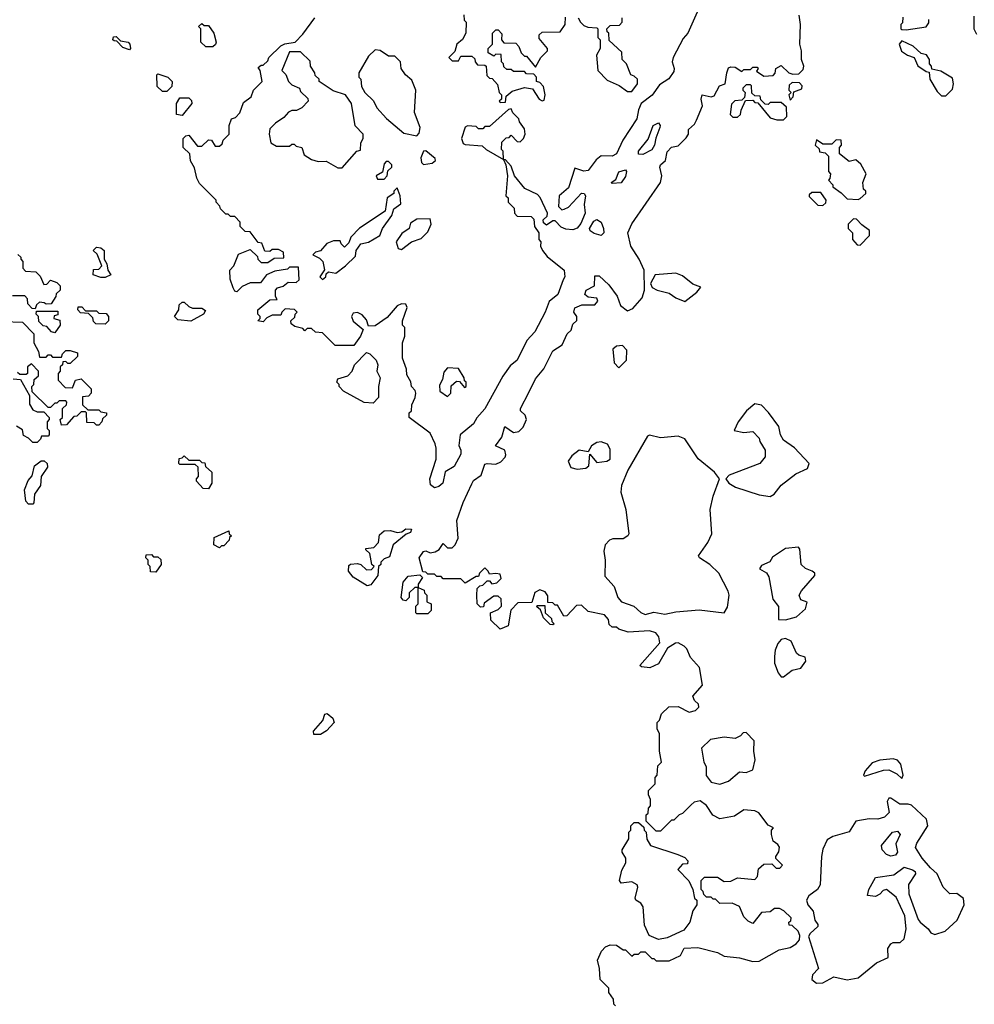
# Model space of a CAD drawing. Extents: x 1862350 to 2057294, y 212041 to 437318.
# Tile 163 of 256: x 1929665 to 1934015, y 319441 to 323927. Entities that reach past the tile are written whole.
import ezdxf

# ---------------------------------------------------------------- set-up
doc = ezdxf.new("R2010")
doc.units = 0

msp = doc.modelspace()

# ---------------------------------------------------------------- linework, layer by layer
at = {"layer": '0CON10XD'}
for points in [[(1932757.5, 323975), (1932710, 323865), (1932688.8, 323841.2), (1932643.3, 323755), (1932637.5, 323735), (1932647.5, 323705), (1932645, 323690), (1932623, 323657), (1932580.7, 323629.3), (1932546.4, 323583.6), (1932497.5, 323545), (1932483.9, 323516.1), (1932477.5, 323475), (1932412.9, 323377.1), (1932385, 323316), (1932365, 323304.2), (1932315, 323306.2), (1932291.5, 323288.5), (1932255, 323240), (1932235, 323236.7), (1932195, 323250), (1932165, 323160), (1932122.5, 323125), (1932120, 323075), (1932135, 323060), (1932146.4, 323063.6), (1932165, 323073.3), (1932224.2, 323135.8), (1932237.5, 323135), (1932243.6, 323123.6), (1932236.9, 323085), (1932240.9, 323045), (1932221.4, 322998.6), (1932205, 322977.1), (1932185, 322970), (1932152.9, 322972.9), (1932131.7, 322981.7), (1932105, 323010), (1932095, 323010), (1932065, 322990), (1932051.7, 323001.7), (1932050, 323015), (1932068.3, 323031.7), (1932070, 323045), (1932037, 323117), (1932025, 323130), (1931967, 323157), (1931920, 323215), (1931905, 323260), (1931878.3, 323288.3), (1931870, 323290), (1931867.5, 323327.5), (1931860, 323335), (1931861.7, 323368.3), (1931881.7, 323388.3), (1931895, 323390), (1931905, 323400), (1931931.7, 323371.7), (1931945, 323370), (1931960, 323385), (1931967.5, 323405), (1931965, 323430), (1931941.7, 323461.7), (1931940, 323475), (1931911.7, 323501.7), (1931905, 323520), (1931891.7, 323518.3), (1931805, 323440), (1931785, 323440), (1931775, 323430), (1931755, 323430), (1931745, 323440), (1931705, 323442.5), (1931695, 323437.5), (1931678.8, 323385), (1931685, 323362.5), (1931695, 323357.5), (1931771.7, 323351.7), (1931790, 323335), (1931870, 323290), (1931880, 323265), (1931887.5, 323215), (1931880, 323125), (1931890, 323115), (1931890, 323095), (1931918.3, 323068.3), (1931920, 323045), (1931931.7, 323031.7), (1931995, 323030), (1932008.3, 323018.3), (1932010, 322985), (1932030, 322955), (1932030, 322925), (1932040, 322915), (1932037.5, 322895), (1932046.7, 322875), (1932068, 322848), (1932145.6, 322785.6), (1932149.2, 322755), (1932141.7, 322741.7), (1932117.1, 322675), (1932077.7, 322642.3), (1932060, 322595), (1932012.5, 322505), (1931975.4, 322464.6), (1931931.9, 322375), (1931900.4, 322349.6), (1931867.1, 322302.9), (1931785, 322153.8), (1931747.7, 322112.3), (1931732.5, 322085), (1931672.5, 322035), (1931666.4, 321986.4), (1931675.8, 321965), (1931675, 321947.5), (1931645, 321891.9), (1931603.4, 321866.6), (1931592.7, 321815), (1931575, 321799.5), (1931555, 321794)], [(1931688.3, 323948.3), (1931690, 323925), (1931700, 323915), (1931697.5, 323865), (1931683, 323837), (1931657.5, 323815), (1931648.3, 323781.7), (1931620, 323755), (1931635, 323740), (1931665, 323740), (1931675, 323760), (1931725, 323760), (1931738.3, 323748.3), (1931740, 323735), (1931751.7, 323721.7), (1931785, 323720), (1931790, 323715), (1931793, 323673), (1931805, 323660), (1931818.3, 323658.3), (1931841.7, 323631.7), (1931850, 323595), (1931860, 323585), (1931860, 323565), (1931850, 323555), (1931855, 323550), (1931878.3, 323551.7), (1931881.7, 323578.3), (1931909.3, 323600.7), (1931965, 323617.5), (1932001.2, 323611.2), (1932032.5, 323565), (1932045, 323557.5), (1932055, 323560), (1932060, 323585), (1932051.7, 323621.7), (1932035, 323640), (1932020, 323645), (1932020, 323665), (1932008.3, 323678.3), (1931975, 323680), (1931965, 323690), (1931915, 323690), (1931905, 323700), (1931885, 323700), (1931871.7, 323711.7), (1931870, 323725), (1931860, 323735), (1931858.3, 323768.3), (1931835, 323770), (1931825, 323760), (1931800, 323775), (1931800, 323795), (1931820, 323815), (1931820, 323865), (1931835, 323880), (1931845, 323880), (1931861.7, 323861.7), (1931860, 323835), (1931871.7, 323821.7), (1931925, 323820), (1931940, 323805), (1931950, 323775), (1931965, 323760), (1931975, 323760), (1932015, 323710), (1932040, 323755), (1932070, 323785), (1932070, 323795), (1932031.7, 323841.7), (1932031.7, 323858.3), (1932045, 323870), (1932128.3, 323871.7), (1932150, 323905), (1932151.7, 323938.3)], [(1932749.3, 323469.3), (1932776.1, 323533.9), (1932770, 323565), (1932775, 323583.8), (1932815, 323576), (1932830, 323580), (1932853.3, 323625), (1932880, 323635), (1932886.7, 323685), (1932895, 323707.5), (1932905, 323712.5), (1932925, 323710), (1932955, 323690), (1932965, 323700), (1932995, 323700), (1933005, 323710), (1933025, 323710), (1933030, 323705), (1933021.7, 323691.7), (1933055, 323670), (1933098.3, 323671.7), (1933107, 323683), (1933110, 323705), (1933135, 323717.5), (1933170, 323685), (1933188.3, 323678.3), (1933215, 323680), (1933235, 323700), (1933237.5, 323715), (1933227.5, 323745), (1933227.5, 323785), (1933220, 323815), (1933222.5, 323905), (1933217, 323947)], [(1933688.3, 323938.3), (1933687, 323913), (1933680, 323905), (1933680, 323885), (1933685, 323882.5), (1933705, 323880), (1933796.1, 323893.9), (1933807, 323913), (1933807, 323927)], [(1934013, 323943), (1934012.5, 323885), (1934025, 323860)], [(1931555, 321794), (1931537.3, 321807.3), (1931533.3, 321835), (1931563.3, 321925), (1931563.3, 321975), (1931557.5, 321995), (1931535, 322042.5), (1931440, 322115), (1931440, 322135), (1931450, 322145), (1931451.7, 322171.7), (1931467.5, 322205), (1931470, 322225), (1931467, 322237), (1931450, 322255), (1931447, 322277), (1931428.3, 322308.3), (1931427.5, 322335), (1931410, 322385), (1931410, 322455), (1931420, 322485), (1931420, 322525), (1931410, 322535), (1931410, 322555), (1931430, 322615), (1931425, 322630), (1931405, 322632.5), (1931385, 322622.5), (1931339.3, 322570.7), (1931285, 322532.5), (1931255, 322530), (1931245, 322560), (1931225, 322582.5), (1931205, 322592.5), (1931185, 322590), (1931177.5, 322575), (1931183.9, 322553.9), (1931230, 322515), (1931217.5, 322485), (1931187, 322443), (1931102.5, 322442.5), (1931045, 322500), (1931013, 322503), (1930995, 322520), (1930975, 322520), (1930965, 322510), (1930955, 322520), (1930918.3, 322528.3), (1930901.7, 322541.7), (1930900, 322555), (1930918.3, 322571.7), (1930920, 322585), (1930930, 322595), (1930917, 322607), (1930875, 322610), (1930860, 322595), (1930855, 322580), (1930815, 322580), (1930791.7, 322568.3), (1930775, 322550), (1930750, 322555), (1930760, 322565), (1930760, 322575), (1930750, 322585), (1930750, 322605), (1930805, 322650), (1930838.3, 322651.7), (1930830, 322665), (1930830, 322695), (1930840, 322705), (1930865, 322712.5), (1930888.3, 322731.7), (1930925, 322730), (1930938.3, 322741.7), (1930935, 322800), (1930895, 322800), (1930885, 322790), (1930828.3, 322781.7), (1930790, 322765), (1930762.5, 322727.5), (1930715, 322727.5), (1930679.3, 322710.7), (1930655, 322687.5), (1930645, 322690), (1930637.5, 322705), (1930623.3, 322745), (1930622.5, 322785), (1930640, 322805), (1930661.7, 322858.3), (1930715, 322880), (1930748.3, 322848.3), (1930750, 322835), (1930765, 322820), (1930795, 322820), (1930825, 322840), (1930868.3, 322841.7), (1930867, 322867), (1930845, 322880), (1930815, 322880), (1930805, 322870), (1930781.7, 322871.7), (1930768.3, 322908.3), (1930751.7, 322911.7), (1930715, 322960), (1930691.7, 322961.7), (1930670, 322985), (1930670, 323005), (1930645, 323030), (1930625, 323030), (1930615, 323040), (1930605, 323040), (1930580, 323065), (1930577, 323077), (1930560, 323095), (1930560, 323105), (1930485, 323180), (1930472.5, 323205), (1930461.7, 323251.7), (1930443, 323283), (1930440, 323315), (1930410, 323345), (1930410, 323385), (1930421.7, 323398.3), (1930435, 323400), (1930475, 323350), (1930495, 323350), (1930525, 323380), (1930538.3, 323378.3), (1930555, 323350), (1930575, 323350), (1930588.3, 323361.7), (1930591.7, 323378.3), (1930620, 323405), (1930620, 323445), (1930630, 323475), (1930648.3, 323481.7), (1930668.3, 323501.7), (1930685, 323550), (1930720, 323575), (1930730, 323605), (1930770, 323645), (1930760, 323695), (1930751.7, 323708.3), (1930765, 323720), (1930775, 323720), (1930795, 323740), (1930800, 323755), (1930855, 323807.5), (1930873, 323817), (1930920, 323825), (1930955, 323860), (1931010, 323935)], [(1930545, 323802.5), (1930513, 323803), (1930490, 323825), (1930490, 323885), (1930480, 323895), (1930495, 323910), (1930505, 323900), (1930525, 323900), (1930550, 323865), (1930560, 323825), (1930557, 323813), (1930545, 323802.5)], [(1932210, 323935), (1932220, 323915), (1932235, 323900), (1932253, 323893), (1932295, 323890), (1932300, 323885), (1932300, 323845), (1932310, 323835), (1932310, 323795), (1932292.5, 323765), (1932300, 323695), (1932341.7, 323651.7), (1932397, 323627), (1932435, 323600), (1932455, 323600), (1932480, 323635), (1932480, 323655), (1932465, 323670), (1932450, 323675), (1932430, 323725), (1932410, 323745), (1932408.3, 323778.3), (1932351.7, 323831.7), (1932350, 323865), (1932341.7, 323871.7), (1932340, 323885), (1932355, 323900), (1932398.3, 323901.7), (1932410, 323915), (1932410, 323935)], [(1930165, 323790), (1930135, 323800), (1930108.3, 323828.3), (1930095, 323830), (1930090, 323835), (1930091.7, 323848.3), (1930105, 323850), (1930125, 323830), (1930160, 323825), (1930167.5, 323815), (1930170, 323795), (1930165, 323790)], [(1933885, 323580), (1933915, 323610), (1933920, 323635), (1933915, 323660), (1933861.7, 323691.7), (1933821.7, 323701.7), (1933820, 323715), (1933810, 323725), (1933810, 323745), (1933796.7, 323766.7), (1933773, 323773), (1933736.1, 323806.1), (1933685, 323830), (1933672.5, 323815), (1933683.6, 323783.6), (1933710, 323765), (1933740, 323755), (1933757, 323717), (1933795, 323690), (1933808.3, 323688.3), (1933812.5, 323655), (1933845, 323600), (1933865, 323580), (1933885, 323580)], [(1931135, 323252.5), (1931201.7, 323328.3), (1931218.3, 323331.7), (1931220, 323365), (1931230, 323385), (1931230, 323405), (1931193, 323443), (1931177.5, 323545), (1931150, 323585), (1931093, 323603), (1931030, 323645), (1931030, 323655), (1931011.7, 323671.7), (1931010, 323685), (1930990, 323715), (1930988.3, 323738.3), (1930945, 323780), (1930895, 323780), (1930860, 323695), (1930877, 323677), (1930890, 323645), (1930905, 323630), (1930940, 323615), (1930945, 323600), (1930978.3, 323568.3), (1930980, 323555), (1930950, 323525), (1930927, 323513), (1930905, 323512.5), (1930890, 323505), (1930869.3, 323480.7), (1930830, 323455), (1930805, 323430), (1930802.5, 323405), (1930810, 323365), (1930835, 323350), (1930895, 323350), (1930905, 323360), (1930915, 323360), (1930925, 323350), (1930950, 323345), (1930961.7, 323311.7), (1930995, 323290), (1931025, 323280), (1931061.7, 323281.7), (1931115, 323252.5), (1931135, 323252.5)], [(1931475, 323397.5), (1931485, 323410), (1931490, 323435), (1931463.9, 323503.9), (1931470, 323605), (1931451.7, 323651.7), (1931422.5, 323675), (1931402.5, 323705), (1931400, 323735), (1931375, 323760), (1931345, 323760), (1931307, 323787), (1931285, 323790), (1931255, 323760), (1931210, 323685), (1931210, 323665), (1931220, 323655), (1931223, 323623), (1931237.5, 323595), (1931277.7, 323557.7), (1931292.5, 323525), (1931337, 323477), (1931415, 323410), (1931475, 323397.5)], [(1930335, 323600), (1930315, 323600), (1930291.7, 323621.7), (1930290, 323675), (1930295, 323680), (1930340, 323665), (1930360, 323645), (1930358.3, 323621.7), (1930335, 323600)], [(1933145, 323470), (1933160, 323485), (1933158.3, 323528.3), (1933135, 323550), (1933085, 323550), (1933075, 323540), (1933061.7, 323541.7), (1933041.7, 323561.7), (1933038.3, 323578.3), (1933015, 323580), (1933001.7, 323591.7), (1933000, 323625), (1932995, 323630), (1932975, 323630), (1932960, 323615), (1932960, 323605), (1932970, 323595), (1932968.3, 323571.7), (1932955, 323560), (1932923, 323557), (1932908.3, 323541.7), (1932902.5, 323495), (1932915, 323483.3), (1932935, 323482.5), (1932950, 323495), (1932952.5, 323515), (1932971.7, 323558.3), (1933005, 323560), (1933015, 323550), (1933028.3, 323548.3), (1933085, 323480), (1933115, 323470), (1933145, 323470)], [(1933175, 323560), (1933190, 323575), (1933191.7, 323598.3), (1933228.3, 323611.7), (1933230, 323625), (1933218.3, 323638.3), (1933185, 323640), (1933171.7, 323628.3), (1933170, 323605), (1933180, 323595), (1933170, 323585), (1933175, 323560)], [(1930405, 323490), (1930380, 323495), (1930380, 323545), (1930395, 323570), (1930435, 323570), (1930448.3, 323558.3), (1930450, 323545), (1930405, 323490)], [(1932380, 319435), (1932371.7, 319441.7), (1932370, 319465), (1932350, 319495), (1932350, 319515), (1932310, 319555), (1932307.5, 319605), (1932298.3, 319641.7), (1932316.4, 319683.6), (1932335, 319702.5), (1932355, 319712.5), (1932385, 319710), (1932415, 319690), (1932425, 319690), (1932455, 319660), (1932465, 319670), (1932485, 319670), (1932495, 319680), (1932515, 319680), (1932545, 319650), (1932555, 319650), (1932565, 319640), (1932625, 319640), (1932676.7, 319663.3), (1932693, 319697), (1932755, 319700), (1932845, 319677.5), (1932875, 319660), (1932945, 319653.3), (1933005, 319636.7), (1933035, 319637.5), (1933125, 319690), (1933175, 319700), (1933203, 319717), (1933217.5, 319735), (1933220, 319755), (1933212.5, 319775), (1933185, 319800), (1933171.7, 319801.7), (1933170, 319815), (1933178.3, 319821.7), (1933180, 319835), (1933147, 319867), (1933127, 319877), (1933105, 319877.5), (1933085, 319862.5), (1933045, 319860), (1933005, 319810), (1932985, 319820), (1932965, 319840), (1932945, 319887.5), (1932911.7, 319901.7), (1932855, 319900), (1932835, 319920), (1932825, 319920), (1932815, 319930), (1932795, 319930), (1932781.7, 319941.7), (1932780, 319955), (1932770, 319965), (1932770, 320005), (1932785, 320020), (1932845, 320020), (1932875, 320000), (1932905, 320002.5), (1932935, 320017.5), (1933015, 320010), (1933027, 320023), (1933031.7, 320058.3), (1933055, 320080), (1933091.7, 320081.7), (1933111.7, 320061.7), (1933128.3, 320061.7), (1933140, 320075), (1933110, 320105), (1933110, 320115), (1933124.4, 320135.6), (1933126.5, 320156.5), (1933119.3, 320169.3), (1933097.5, 320185), (1933090, 320215), (1933090, 320235), (1933100, 320245), (1933075, 320257.5), (1933033, 320313), (1933015, 320322.5), (1932965, 320327.5), (1932921.7, 320298.3), (1932855, 320286.2), (1932823, 320303), (1932795, 320347.5), (1932765, 320367.5), (1932738.3, 320361.7), (1932725, 320350), (1932685, 320310), (1932670, 320305), (1932645, 320280), (1932635, 320280), (1932585, 320230), (1932565, 320230), (1932520, 320275), (1932520, 320305), (1932528.3, 320311.7), (1932530, 320335), (1932540, 320345), (1932540, 320375), (1932530, 320395), (1932530, 320415), (1932560, 320445), (1932560, 320475), (1932570, 320485), (1932573, 320527), (1932590, 320545), (1932580, 320595), (1932580, 320675), (1932570, 320695), (1932570, 320725), (1932580, 320735), (1932590, 320765), (1932623, 320797), (1932665, 320797.5), (1932715, 320772.5), (1932745, 320780), (1932760, 320795), (1932758.3, 320808.3), (1932740, 320825), (1932732.5, 320845), (1932776.7, 320895), (1932762.5, 320975), (1932721.7, 321021.7), (1932705, 321060), (1932693, 321073), (1932665, 321087.5), (1932653, 321087), (1932617, 321063), (1932575, 320992.5), (1932536.4, 320973.6), (1932498.3, 320978.3), (1932490, 320985), (1932581.7, 321088.3), (1932576.7, 321115), (1932563, 321133), (1932535, 321143.3), (1932437, 321137), (1932395, 321150), (1932385, 321160), (1932365, 321160), (1932351.7, 321171.7), (1932347.5, 321195), (1932330, 321215), (1932255, 321230), (1932225, 321260), (1932201.7, 321258.3), (1932158.3, 321211.7), (1932145, 321210), (1932115, 321260), (1932105, 321260), (1932095, 321270), (1932071.7, 321271.7), (1932071.7, 321301.7), (1932060, 321320), (1932035, 321328.8), (1932012.7, 321317.3), (1931998.3, 321271.7), (1931935, 321270), (1931903, 321237), (1931890, 321165), (1931855, 321150), (1931811.7, 321191.7), (1931810, 321225), (1931845, 321240), (1931860, 321255), (1931858.3, 321288.3), (1931845, 321300), (1931825, 321300), (1931781.7, 321268.3), (1931778.3, 321251.7), (1931765, 321250), (1931750, 321265), (1931747.5, 321305), (1931750, 321335), (1931761.7, 321348.3), (1931775, 321350), (1931795, 321370), (1931805, 321370), (1931817, 321357), (1931839.2, 321360.8), (1931858.8, 321381.2), (1931855, 321400), (1931835, 321404.2), (1931805, 321400), (1931800, 321415), (1931785, 321430), (1931760, 321405), (1931755, 321390), (1931745, 321390), (1931695, 321360), (1931675, 321380), (1931595, 321380), (1931585, 321390), (1931565, 321390), (1931555, 321400), (1931525, 321400), (1931515, 321410), (1931501.7, 321411.7), (1931484.5, 321474.5), (1931505, 321504.3), (1931515, 321506.9), (1931535, 321498.6), (1931558, 321502), (1931576.7, 321513.3), (1931595, 321540), (1931615, 321520), (1931635, 321520), (1931650, 321535), (1931662.5, 321565), (1931657.5, 321645), (1931685, 321727.5), (1931725, 321812.5), (1931733, 321827), (1931767.5, 321852.5), (1931785, 321901.2), (1931795, 321905.6), (1931835, 321901.2), (1931857.3, 321912.7), (1931877, 321933), (1931880.8, 321945), (1931875.7, 321965.7), (1931832.5, 321985), (1931861.2, 322025), (1931875, 322073.3), (1931915, 322046), (1931939.7, 322050.3), (1931958.9, 322071.1), (1931974, 322105), (1931968.8, 322125), (1931946.7, 322145), (1931946.7, 322155), (1931985, 322228.8), (1932015, 322291.2), (1932053.2, 322336.8), (1932095, 322418.8), (1932137.5, 322445), (1932160, 322495), (1932178.3, 322511.7), (1932185, 322540), (1932203.8, 322556.2), (1932203.8, 322575), (1932190.6, 322595), (1932195, 322613.8), (1932227, 322627), (1932285, 322627.5), (1932300, 322645), (1932295, 322657.5), (1932255, 322662.5), (1932240, 322675), (1932246.2, 322695), (1932283.8, 322715), (1932285, 322760), (1932305, 322760), (1932349.3, 322719.3), (1932387, 322667), (1932402.5, 322625), (1932435, 322600), (1932459.3, 322610.7), (1932500.7, 322659.3), (1932512.5, 322695), (1932510, 322785), (1932487.5, 322835), (1932450, 322895), (1932436.2, 322955), (1932455, 322996.2), (1932584.2, 323185), (1932591.4, 323215), (1932581.2, 323255), (1932585, 323265.6), (1932606.9, 323285), (1932615.5, 323325), (1932635, 323345.4), (1932665, 323352), (1932701.1, 323388.9), (1932712.5, 323405), (1932713.1, 323426.9), (1932739.3, 323450.7), (1932749.3, 323469.3)], [(1932505, 323312.9), (1932485, 323313.8), (1932485, 323327.5), (1932528.3, 323381.7), (1932551.2, 323445), (1932575, 323456.7), (1932583.3, 323445), (1932582, 323435), (1932563, 323387), (1932557.5, 323355), (1932545, 323334.4), (1932505, 323312.9)], [(1933485, 323107.5), (1933495, 323112.5), (1933520, 323135), (1933520, 323145), (1933510, 323155), (1933507.5, 323185), (1933522.5, 323225), (1933498.3, 323268.3), (1933475, 323287.5), (1933445, 323280), (1933400, 323315), (1933400, 323345), (1933410, 323355), (1933408.3, 323378.3), (1933385, 323380), (1933365, 323360), (1933325, 323360), (1933295, 323380), (1933290, 323355), (1933308.3, 323338.3), (1933310, 323325), (1933335, 323320), (1933350, 323305), (1933350, 323235), (1933360, 323225), (1933357, 323203), (1933350, 323195), (1933370, 323175), (1933370, 323165), (1933408.3, 323138.3), (1933435, 323110), (1933485, 323107.5)], [(1931505, 323267.5), (1931545, 323272.5), (1931560, 323285), (1931557.5, 323295), (1931515, 323330), (1931505, 323327.5), (1931492.3, 323297.7), (1931496.4, 323276.4), (1931505, 323267.5)], [(1931325, 323200), (1931340, 323215), (1931341.7, 323238.3), (1931360, 323255), (1931360, 323265), (1931345, 323280), (1931335, 323280), (1931325, 323270), (1931318.3, 323231.7), (1931290, 323215), (1931295, 323200), (1931325, 323200)], [(1932365, 323180), (1932360, 323185), (1932380.7, 323199.3), (1932395, 323233.3), (1932425, 323242.5), (1932430, 323235), (1932425, 323212.5), (1932405, 323183.3), (1932365, 323180)], [(1931045, 322742.5), (1931060, 322755), (1931061.7, 322768.3), (1931072.5, 322777.5), (1931105, 322772.5), (1931150, 322805), (1931195, 322850), (1931197.5, 322875), (1931220, 322905), (1931255, 322912.5), (1931306.4, 322943.6), (1931317.5, 322975), (1931360, 323035), (1931370, 323065), (1931401.7, 323088.3), (1931398.8, 323125), (1931385, 323160), (1931370, 323145), (1931370, 323135), (1931340, 323115), (1931330, 323055), (1931213.6, 322976.4), (1931173.9, 322936.1), (1931165, 322910), (1931145, 322890), (1931130, 322905), (1931125, 322920), (1931095, 322920), (1931065, 322906.7), (1931036.4, 322873.6), (1931013, 322867), (1931000, 322855), (1931030.7, 322840.7), (1931046.7, 322825), (1931053.3, 322786.7), (1931033.3, 322755), (1931045, 322742.5)], [(1933325, 323080), (1933338.3, 323091.7), (1933340, 323105), (1933315, 323140), (1933275, 323140), (1933261.7, 323128.3), (1933261.7, 323121.7), (1933301.7, 323081.7), (1933325, 323080)], [(1931405, 322880), (1931450, 322915), (1931495, 322930), (1931525, 322960), (1931540, 322995), (1931535, 323020), (1931475, 323017.5), (1931445, 323000), (1931440, 322975), (1931407, 322953), (1931380, 322915), (1931390, 322885), (1931405, 322880)], [(1932315, 322943.2), (1932282, 322952), (1932264.2, 322965), (1932260.8, 322975), (1932281.7, 323008.3), (1932295, 323016.9), (1932315, 323004.2), (1932325.7, 322975.7), (1932326.7, 322955), (1932315, 322943.2)], [(1933495, 322900), (1933537, 322943), (1933537, 322967), (1933501.7, 322991.7), (1933478.3, 323018.3), (1933465, 323020), (1933440, 322995), (1933440, 322975), (1933460, 322955), (1933460, 322925), (1933481.7, 322901.7), (1933495, 322900)], [(1930055, 322752.5), (1930035, 322752.5), (1930000, 322765), (1930001.7, 322788.3), (1930025, 322790), (1930040, 322805), (1930018.3, 322858.3), (1930000, 322875), (1930015, 322890), (1930035, 322887.5), (1930050, 322875), (1930050, 322835), (1930062.5, 322815), (1930066, 322786), (1930080, 322765), (1930055, 322752.5)], [(1929657, 322857), (1929670, 322845), (1929670, 322835), (1929680, 322825), (1929680, 322795), (1929691.7, 322781.7), (1929738.3, 322778.3), (1929758.3, 322758.3), (1929775, 322720), (1929788.3, 322721.7), (1929805, 322740), (1929835, 322730), (1929850, 322715), (1929850, 322695), (1929831.7, 322678.3), (1929830, 322665), (1929808.3, 322631.7), (1929785, 322630), (1929777, 322637), (1929755, 322640), (1929741.7, 322628.3), (1929735, 322610), (1929721.7, 322611.7), (1929701.7, 322631.7), (1929700, 322655), (1929688.3, 322668.3), (1929631.7, 322668.3)], [(1932695, 322642.5), (1932750, 322685), (1932768.3, 322708.3), (1932731.7, 322721.7), (1932685, 322760), (1932655, 322772.5), (1932560, 322765), (1932540, 322725), (1932547, 322707), (1932570, 322695), (1932625, 322681.2), (1932655, 322660), (1932695, 322642.5)], [(1930445, 322553.3), (1930385, 322560), (1930370, 322575), (1930390, 322605), (1930391.7, 322628.3), (1930405, 322640), (1930415, 322640), (1930435, 322620), (1930453, 322613), (1930495, 322612.5), (1930511.7, 322601.7), (1930502.5, 322585), (1930445, 322553.3)], [(1929825, 322500), (1929810, 322505), (1929788.3, 322528.3), (1929771.7, 322531.7), (1929751.7, 322551.7), (1929750, 322575), (1929740, 322585), (1929741.7, 322598.3), (1929838.3, 322598.3), (1929838.3, 322581.7), (1929821.7, 322578.3), (1929820, 322565), (1929848.3, 322558.3), (1929850, 322535), (1929825, 322500)], [(1930055, 322540), (1930011.7, 322541.7), (1930001.7, 322551.7), (1929998.3, 322568.3), (1929978.3, 322588.3), (1929941.7, 322591.7), (1929930, 322605), (1929931.7, 322618.3), (1929948.3, 322618.3), (1929965, 322600), (1930015, 322600), (1930025, 322590), (1930058.3, 322588.3), (1930070, 322575), (1930070, 322555), (1930055, 322540)], [(1929591.7, 322551.7), (1929678.3, 322548.3), (1929730, 322495), (1929730, 322455), (1929750, 322415), (1929755, 322390), (1929785, 322390), (1929795, 322400), (1929805, 322400), (1929815, 322390), (1929855, 322390), (1929860, 322405), (1929875, 322420), (1929895, 322420), (1929928.3, 322408.3), (1929928.3, 322391.7), (1929895, 322360), (1929885, 322360), (1929875, 322370), (1929861.7, 322368.3), (1929860, 322355), (1929850, 322345), (1929850, 322325), (1929840, 322315), (1929840, 322285), (1929871.7, 322251.7), (1929905, 322250), (1929920, 322285), (1929945, 322290), (1929990, 322245), (1929990, 322225), (1929978.3, 322211.7), (1929951.7, 322208.3), (1929951.7, 322171.7), (1929975, 322150), (1930025, 322150), (1930035, 322140), (1930060, 322135), (1930060, 322125), (1930041.7, 322108.3), (1930040, 322095), (1930025, 322080), (1930015, 322080), (1930005, 322090), (1929971.7, 322091.7), (1929970, 322135), (1929965, 322140), (1929945, 322140), (1929925, 322120), (1929911.7, 322118.3), (1929878.3, 322081.7), (1929855, 322080), (1929850, 322105), (1929860, 322115), (1929860, 322155), (1929878.3, 322171.7), (1929880, 322185), (1929875, 322190), (1929845, 322190), (1929835, 322180), (1929825, 322180), (1929805, 322160), (1929795, 322160), (1929721.7, 322231.7), (1929720, 322255), (1929730, 322265), (1929731.7, 322288.3), (1929750, 322305), (1929750, 322325), (1929718.3, 322358.3), (1929700, 322345), (1929700, 322315), (1929695, 322310), (1929665, 322310), (1929655, 322320)], [(1932395, 322340), (1932430, 322375), (1932431.7, 322421.7), (1932411.7, 322441.7), (1932385, 322440), (1932367.5, 322425), (1932373, 322363), (1932395, 322340)], [(1931275, 322180), (1931235, 322182.5), (1931140, 322235), (1931120, 322255), (1931120, 322265), (1931110, 322275), (1931115, 322290), (1931160, 322305), (1931180, 322325), (1931190, 322355), (1931245, 322410), (1931260, 322405), (1931290, 322375), (1931297.5, 322355), (1931292.5, 322325), (1931307.5, 322295), (1931300, 322255), (1931300, 322205), (1931275, 322180)], [(1931615, 322210), (1931630, 322225), (1931631.7, 322258.3), (1931655, 322280), (1931668.3, 322278.3), (1931691.7, 322251.7), (1931700, 322255), (1931700, 322275), (1931691.7, 322281.7), (1931690, 322295), (1931665, 322337.5), (1931615, 322340), (1931598.3, 322321.7), (1931591.7, 322288.3), (1931578.3, 322261.7), (1931580, 322235), (1931615, 322210)], [(1929635, 322290), (1929668.3, 322288.3), (1929710, 322215), (1929710, 322175), (1929725, 322150), (1929745, 322140), (1929775, 322140), (1929800, 322115), (1929800, 322105), (1929790, 322095), (1929790, 322065), (1929800, 322055), (1929800, 322035), (1929795, 322030), (1929765, 322030), (1929760, 322015), (1929745, 322000)], [(1933085, 321754.2), (1933103.3, 321765), (1933135, 321806.7), (1933201.7, 321858.3), (1933255, 321882.5), (1933262.5, 321905), (1933195.7, 321975.7), (1933145, 322011.2), (1933132, 322035), (1933123.6, 322073.6), (1933077.7, 322137.7), (1933045, 322170), (1933015, 322176.2), (1932976.2, 322145), (1932938.8, 322095), (1932920, 322055), (1932965, 322046.7), (1933005, 322050), (1933035, 322020), (1933037.5, 322005), (1933062.5, 321965), (1933062.5, 321935), (1933037.5, 321905), (1932898.3, 321851.7), (1932882.5, 321835), (1932896.7, 321815), (1932926.8, 321796.8), (1933035, 321762.2), (1933085, 321754.2)], [(1929745, 322000), (1929725, 322000), (1929705, 322020), (1929681.7, 322031.7), (1929678.3, 322058.3), (1929650, 322075)], [(1932515, 321217.5), (1932555, 321227.8), (1932605, 321218.1), (1932655, 321229.1), (1932761.5, 321238.5), (1932875, 321224), (1932889.4, 321250.6), (1932898, 321305), (1932893.9, 321323.9), (1932851.2, 321405), (1932810, 321445), (1932762.5, 321475), (1932757.5, 321485), (1932800.8, 321545), (1932818.6, 321585), (1932811.9, 321695), (1932824.4, 321755.6), (1932853.8, 321835), (1932831.2, 321865), (1932755.8, 321925.8), (1932695, 322017.5), (1932665, 322030), (1932585, 322021.2), (1932535, 322034.2), (1932525, 322030), (1932435.6, 321875), (1932407.1, 321805), (1932404, 321775), (1932426.2, 321695), (1932441.2, 321585), (1932436.2, 321575), (1932415, 321561.4), (1932368.3, 321561.7), (1932352.5, 321555), (1932333.3, 321535), (1932326.7, 321505), (1932333.3, 321465), (1932331.2, 321391.2), (1932374, 321345), (1932390, 321295), (1932406.7, 321275), (1932463.3, 321255), (1932495.7, 321225.7), (1932515, 321217.5)], [(1932205, 321879.2), (1932245, 321884.2), (1932258.8, 321895), (1932263, 321947), (1932295, 321910), (1932340, 321915), (1932355.8, 321924.2), (1932355, 321970), (1932343.1, 321993.1), (1932315, 322003.1), (1932295, 322000), (1932271.2, 321985), (1932255, 321957.5), (1932215, 321966.2), (1932180.9, 321939.1), (1932164.2, 321915), (1932177, 321887), (1932205, 321879.2)], [(1930525, 321790), (1930501.7, 321791.7), (1930470, 321825), (1930470, 321835), (1930480, 321845), (1930478.3, 321888.3), (1930465, 321900), (1930395, 321900), (1930390, 321905), (1930391.7, 321928.3), (1930405, 321930), (1930415, 321940), (1930435, 321920), (1930485, 321920), (1930495, 321910), (1930508.3, 321908.3), (1930511.7, 321891.7), (1930540, 321865), (1930540, 321815), (1930525, 321790)], [(1929725, 321720), (1929705, 321720), (1929693, 321733), (1929687.5, 321785), (1929703, 321827), (1929721.7, 321848.3), (1929732.5, 321895), (1929763, 321917), (1929777, 321917), (1929790, 321905), (1929791.7, 321888.3), (1929762.5, 321845), (1929760, 321805), (1929732.5, 321765), (1929730, 321725), (1929725, 321720)], [(1931248.3, 321348.3), (1931185, 321387.5), (1931162.5, 321415), (1931165, 321440), (1931173, 321447), (1931205, 321450), (1931220, 321445), (1931245, 321420), (1931268.3, 321421.7), (1931280, 321435), (1931270, 321445), (1931260, 321495), (1931241.7, 321511.7), (1931241.7, 321518.3), (1931278.3, 321521.7), (1931300, 321545), (1931305, 321580), (1931325, 321597.5), (1931355, 321600), (1931385, 321590), (1931407, 321593), (1931425, 321607.5), (1931450, 321605), (1931445, 321590), (1931426.4, 321583.6), (1931366.2, 321533.8), (1931350, 321480), (1931325, 321470), (1931310, 321455), (1931310, 321445), (1931300, 321435), (1931297.5, 321395), (1931265, 321352.5), (1931248.3, 321348.3)], [(1930575, 321520), (1930550, 321535), (1930551.7, 321568.3), (1930618.3, 321598.3), (1930620, 321585), (1930630, 321575), (1930621.7, 321568.3), (1930620, 321555), (1930595, 321530), (1930585, 321530), (1930575, 321520)], [(1933155, 321193.3), (1933205, 321206.7), (1933245, 321242.5), (1933252.5, 321272.5), (1933224.3, 321284.3), (1933216.2, 321305), (1933226.7, 321325), (1933288.8, 321395), (1933288, 321405), (1933276.2, 321415), (1933245, 321426.5), (1933225.6, 321445), (1933220, 321515), (1933213, 321523), (1933155, 321517.5), (1933095, 321477.5), (1933083, 321457), (1933045, 321440), (1933036.7, 321425), (1933067.1, 321407.1), (1933078.3, 321388.3), (1933096.8, 321286.8), (1933123, 321253), (1933122.5, 321195), (1933155, 321193.3)], [(1930285, 321410), (1930261.7, 321411.7), (1930260, 321435), (1930250, 321445), (1930250, 321465), (1930240, 321475), (1930241.7, 321488.3), (1930265, 321490), (1930275, 321480), (1930295, 321480), (1930308.3, 321468.3), (1930310, 321445), (1930285, 321410)], [(1931425, 321280), (1931411.7, 321281.7), (1931403.3, 321295), (1931412.3, 321365), (1931435, 321391.5), (1931488.3, 321398.3), (1931500, 321385), (1931480, 321355), (1931480, 321340), (1931465, 321340), (1931440, 321315), (1931440, 321295), (1931425, 321280)], [(1931525, 321220), (1931475, 321220), (1931470, 321225), (1931470, 321255), (1931480, 321265), (1931480, 321340), (1931508.3, 321328.3), (1931510, 321315), (1931520, 321305), (1931520, 321275), (1931540, 321265), (1931540, 321235), (1931525, 321220)], [(1932095, 321170), (1932081.7, 321171.7), (1932051.7, 321201.7), (1932038.3, 321238.3), (1932021.7, 321251.7), (1932022.5, 321257.5), (1932058.3, 321258.3), (1932060, 321225), (1932088.3, 321198.3), (1932090, 321185), (1932100, 321175), (1932095, 321170)], [(1933145, 320933.3), (1933185, 320963.3), (1933225, 320972.5), (1933247.5, 321005), (1933243.3, 321023.3), (1933215, 321032), (1933205, 321041.2), (1933180, 321095), (1933155, 321107.5), (1933135, 321103.8), (1933118.8, 321085), (1933106.7, 321055), (1933103.8, 321025), (1933104, 320995), (1933121.4, 320951.4), (1933135, 320933.3), (1933145, 320933.3)], [(1931035, 320670), (1931005, 320670), (1931004.3, 320685), (1931045.7, 320734.3), (1931055, 320763.3), (1931065.6, 320765.6), (1931092.5, 320745), (1931097.5, 320725), (1931063, 320687), (1931035, 320670)], [(1932855, 320443.8), (1932895, 320457.5), (1932945, 320500), (1932975, 320497.5), (1933005, 320510), (1933016.7, 320555), (1933010, 320595), (1933011.7, 320641.7), (1932975, 320680), (1932961.7, 320678.3), (1932950, 320665), (1932925, 320652.5), (1932875, 320657.5), (1932813, 320647), (1932771.7, 320608.3), (1932782.5, 320545), (1932792.5, 320525), (1932793, 320483), (1932815, 320452.5), (1932855, 320443.8)], [(1933685, 320470), (1933690, 320485), (1933680, 320535), (1933665, 320553.3), (1933645, 320560), (1933585, 320553.3), (1933549.3, 320540.7), (1933517.5, 320505), (1933510, 320485), (1933515, 320480), (1933601.7, 320508.3), (1933625, 320509.2), (1933661.2, 320491.2), (1933685, 320470)], [(1933295, 319537.7), (1933325, 319539.5), (1933375, 319566), (1933435, 319552.5), (1933485, 319562), (1933569.3, 319630.7), (1933622.5, 319655), (1933621.2, 319695), (1933635, 319717.5), (1933645, 319723.3), (1933677.3, 319722.7), (1933695, 319740), (1933704.2, 319785), (1933698.6, 319845), (1933658.8, 319928.8), (1933615, 319964.6), (1933599.8, 319960.2), (1933585, 319942.9), (1933565, 319932.5), (1933527.5, 319937.5), (1933533.8, 319965), (1933565, 320018.8), (1933648.7, 320031.3), (1933695, 320066.2), (1933733.6, 320053.6), (1933746, 320046), (1933746.7, 320035), (1933715, 319987.5), (1933716, 319945), (1933758.3, 319828.3), (1933768, 319815), (1933803.8, 319785), (1933816.1, 319766.1), (1933835, 319758.8), (1933882.5, 319775), (1933935.9, 319824.1), (1933968.8, 319895), (1933965, 319922.5), (1933935, 319946), (1933902.5, 319945), (1933872.5, 319975), (1933846.1, 320036.1), (1933815, 320063.3), (1933777, 320107), (1933747.5, 320155), (1933753.3, 320175), (1933803.3, 320255), (1933797.5, 320285), (1933728.3, 320348.3), (1933713.6, 320353.6), (1933675, 320352.5), (1933635, 320380), (1933625, 320380), (1933617.5, 320365), (1933626.7, 320315), (1933605.7, 320294.3), (1933575.6, 320284.4), (1933535, 320286.5), (1933474.4, 320275.6), (1933445, 320227.5), (1933370, 320205), (1933345, 320190), (1933325, 320147.5), (1933318.1, 320115), (1933312.2, 319985), (1933300, 319965), (1933261.2, 319935), (1933250, 319915), (1933256.7, 319895), (1933280, 319865), (1933288.8, 319825), (1933302.5, 319805), (1933302.5, 319795), (1933266.1, 319763.9), (1933259.3, 319750.7), (1933304.3, 319605), (1933276.9, 319575), (1933273.9, 319555), (1933295, 319537.7)], [(1932575, 319736.7), (1932532.5, 319755), (1932511.7, 319801.7), (1932505.5, 319885.5), (1932495, 319902), (1932472.5, 319915), (1932468.8, 319925), (1932482, 319975), (1932478.8, 319985), (1932455, 319998.8), (1932405, 319993.3), (1932397.5, 320005), (1932408.3, 320051.7), (1932427.5, 320085), (1932427, 320107), (1932410, 320135), (1932410, 320145), (1932440, 320195), (1932440, 320225), (1932450, 320235), (1932450, 320255), (1932465, 320270), (1932485, 320270), (1932508.3, 320248.3), (1932510, 320235), (1932520, 320225), (1932523, 320193), (1932540, 320165), (1932663.6, 320123.6), (1932695, 320110), (1932710, 320095), (1932708.3, 320081.7), (1932685, 320080), (1932663.8, 320055), (1932713.6, 320003.6), (1932732.5, 319965), (1932740, 319925), (1932750, 319915), (1932750, 319895), (1932732.7, 319867.3), (1932718, 319815), (1932690.6, 319779.4), (1932615, 319743.8), (1932575, 319736.7)], [(1933635, 320115.7), (1933614, 320124), (1933594.6, 320144.6), (1933591.1, 320165), (1933642.5, 320225), (1933665, 320230), (1933676.7, 320215), (1933657, 320173), (1933664, 320135), (1933655, 320120.8), (1933635, 320115.7)]]:
    msp.add_lwpolyline(points, dxfattribs=at)

doc.saveas('drawing.dxf')
